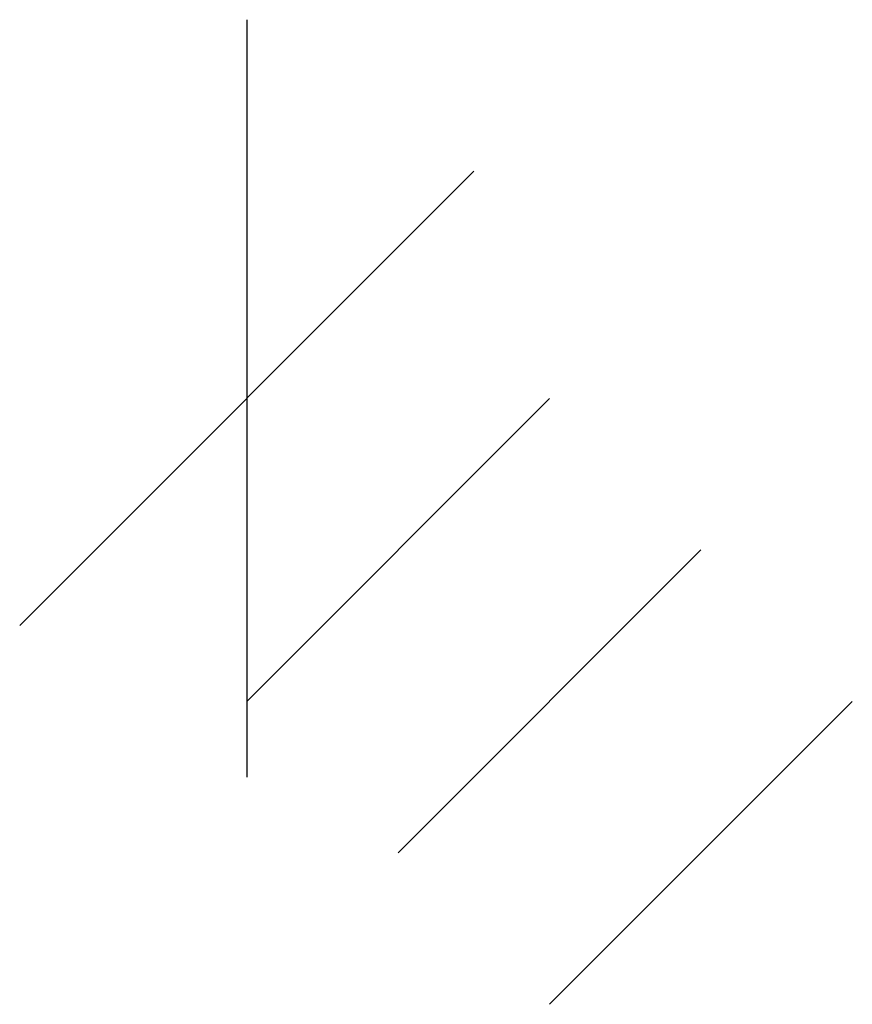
# Model space of a CAD drawing. Extents: x -1 to 227, y -163 to 85.
# Tile 2 of 2: x -0.85 to 2.26, y 81.56 to 85.23. Entities that reach past the tile are written whole.
import ezdxf

# ---------------------------------------------------------------- set-up
doc = ezdxf.new("R2010")
doc.units = 0

msp = doc.modelspace()

# ---------------------------------------------------------------- linework, layer by layer
at = {"layer": 'Layer 1'}
for p, q in [((0, 85.2311), (0, 82.4089)), ((0, 85.2311), (0, 82.4089)), ((0, 85.2311), (0, 82.4089)), ((0, 85.2311), (0, 82.4089)), ((0.846666, 84.6667), (-0.846666, 82.9733)), ((0.846666, 84.6667), (-0.846666, 82.9733)), ((0.846666, 84.6667), (-0.846666, 82.9733)), ((0.846666, 84.6667), (-0.846666, 82.9733)), ((1.12889, 83.82), (0, 82.69111)), ((1.12889, 83.82), (0, 82.69111)), ((1.12889, 83.82), (0, 82.69111)), ((1.12889, 83.82), (0, 82.69111)), ((1.69333, 83.2556), (0.56444, 82.12671)), ((1.69333, 83.2556), (0.56444, 82.12671)), ((1.69333, 83.2556), (0.56444, 82.12671)), ((1.69333, 83.2556), (0.56444, 82.12671)), ((2.25778, 82.6911), (1.12889, 81.56221)), ((2.25778, 82.6911), (1.12889, 81.56221)), ((2.25778, 82.6911), (1.12889, 81.56221)), ((2.25778, 82.6911), (1.12889, 81.56221))]:
    msp.add_line(p, q, dxfattribs=at)

doc.saveas('drawing.dxf')
